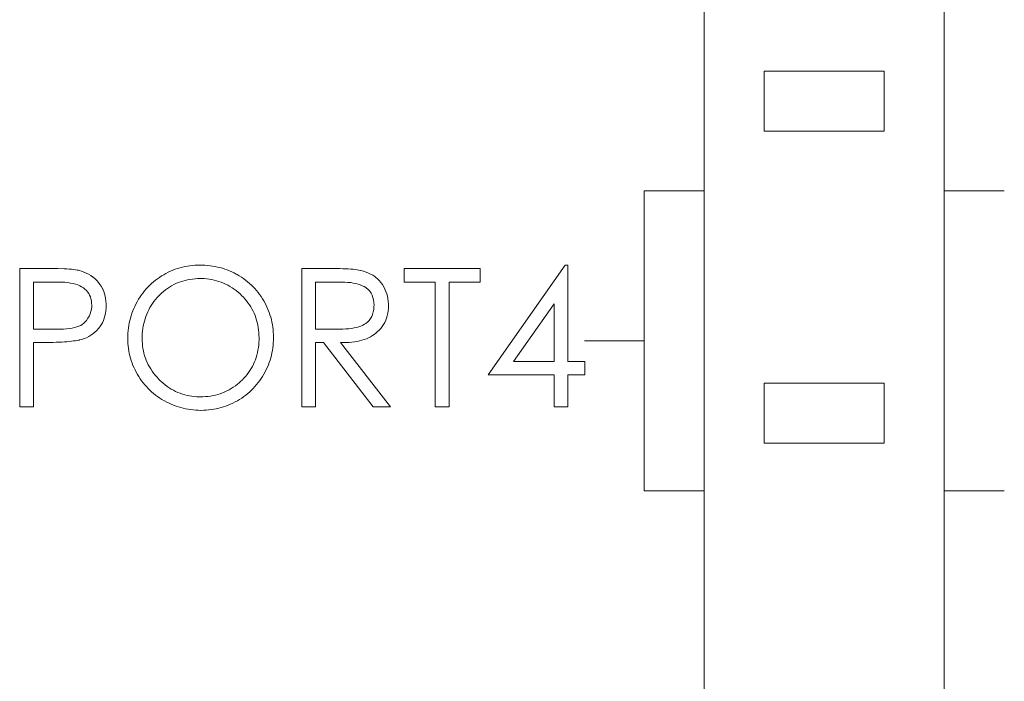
# Model space of a CAD drawing. Extents: x 0 to 866, y -1 to 607.
# Tile 16 of 39: x 356.55 to 364.75, y 304 to 309.51. Entities that reach past the tile are written whole.
import ezdxf

# ---------------------------------------------------------------- set-up
doc = ezdxf.new("R2010")
doc.units = 0
doc.header["$LTSCALE"] = 23.1
doc.header["$MEASUREMENT"] = 0
doc.layers.get('0').update_dxf_attribs({"linetype": 'CONTINUOUS'})

msp = doc.modelspace()

# ---------------------------------------------------------------- linework, layer by layer
at = {"lineweight": 5}
for p, q in [((362.2516, 343.3852), (362.2516, 286.1852)), ((364.2516, 286.1852), (364.2516, 343.3852)), ((363.7516, 309.0834), (362.7516, 309.0834)), ((362.7516, 309.0834), (362.7516, 308.5834)), ((363.7516, 308.5834), (363.7516, 309.0834)), ((362.7516, 308.5834), (363.7516, 308.5834)), ((361.7516, 308.0852), (362.2516, 308.0852)), ((361.7516, 308.0852), (361.7516, 305.5852)), ((364.2516, 308.0852), (364.7516, 308.0852)), ((358.0063, 307.4662), (357.9852, 307.4645)), ((358.0276, 307.4673), (358.0063, 307.4662)), ((358.0465, 307.4675), (358.0276, 307.4673)), ((358.0683, 307.4672), (358.0465, 307.4675)), ((358.0898, 307.4662), (358.0683, 307.4672)), ((358.1114, 307.4645), (358.0898, 307.4662)), ((361.0923, 307.4675), (360.4488, 306.5535)), ((361.1148, 307.4675), (361.0923, 307.4675)), ((361.1148, 306.6644), (361.1148, 307.4675)), ((356.7754, 307.4386), (356.5459, 307.4386)), ((356.5459, 307.4386), (356.5459, 306.2853)), ((356.807, 307.4385), (356.7754, 307.4386)), ((356.8368, 307.4382), (356.807, 307.4385)), ((356.8649, 307.4377), (356.8368, 307.4382)), ((356.9156, 307.4361), (356.8649, 307.4377)), ((356.9382, 307.4349), (356.9156, 307.4361)), ((356.9589, 307.4337), (356.9382, 307.4349)), ((356.978, 307.4321), (356.9589, 307.4337)), ((356.9953, 307.4304), (356.978, 307.4321)), ((357.0107, 307.4283), (356.9953, 307.4304)), ((357.0243, 307.4263), (357.0107, 307.4283)), ((357.0361, 307.424), (357.0243, 307.4263)), ((357.0418, 307.4226), (357.0361, 307.424)), ((357.062, 307.4167), (357.0418, 307.4226)), ((357.0818, 307.4095), (357.062, 307.4167)), ((357.1012, 307.4009), (357.0818, 307.4095)), ((357.1199, 307.3911), (357.1012, 307.4009)), ((357.138, 307.38), (357.1199, 307.3911)), ((357.7463, 307.3872), (357.7288, 307.3767)), ((357.7651, 307.3976), (357.7463, 307.3872)), ((357.7843, 307.4075), (357.7651, 307.3976)), ((357.8035, 307.4163), (357.7843, 307.4075)), ((357.823, 307.4246), (357.8035, 307.4163)), ((357.8425, 307.4321), (357.823, 307.4246)), ((357.8623, 307.439), (357.8425, 307.4321)), ((357.8824, 307.445), (357.8623, 307.439)), ((357.9025, 307.4503), (357.8824, 307.445)), ((357.923, 307.455), (357.9025, 307.4503)), ((357.9436, 307.4589), (357.923, 307.455)), ((357.9643, 307.462), (357.9436, 307.4589)), ((357.9852, 307.4645), (357.9643, 307.462)), ((358.1324, 307.4622), (358.1114, 307.4645)), ((358.1535, 307.4592), (358.1324, 307.4622)), ((358.1742, 307.4555), (358.1535, 307.4592)), ((358.1948, 307.4511), (358.1742, 307.4555)), ((358.2151, 307.4461), (358.1948, 307.4511)), ((358.2352, 307.4405), (358.2151, 307.4461)), ((358.255, 307.4341), (358.2352, 307.4405)), ((358.2748, 307.4271), (358.255, 307.4341)), ((358.2942, 307.4195), (358.2748, 307.4271)), ((358.3135, 307.411), (358.2942, 307.4195)), ((358.3324, 307.402), (358.3135, 307.411)), ((358.3512, 307.3923), (358.3324, 307.402)), ((358.3578, 307.3889), (358.3512, 307.3923)), ((358.3764, 307.3778), (358.3578, 307.3889)), ((359.1264, 307.4386), (358.897, 307.4386)), ((358.897, 307.4386), (358.897, 306.2853)), ((359.1568, 307.4385), (359.1264, 307.4386)), ((359.1855, 307.4382), (359.1568, 307.4385)), ((359.2126, 307.4377), (359.1855, 307.4382)), ((359.2382, 307.4369), (359.2126, 307.4377)), ((359.2621, 307.436), (359.2382, 307.4369)), ((359.2845, 307.4349), (359.2621, 307.436)), ((359.3053, 307.4335), (359.2845, 307.4349)), ((359.3245, 307.4319), (359.3053, 307.4335)), ((359.3421, 307.4301), (359.3245, 307.4319)), ((359.358, 307.4282), (359.3421, 307.4301)), ((359.3724, 307.426), (359.358, 307.4282)), ((359.3853, 307.4235), (359.3724, 307.426)), ((359.3897, 307.4226), (359.3853, 307.4235)), ((359.4113, 307.4165), (359.3897, 307.4226)), ((359.4321, 307.4095), (359.4113, 307.4165)), ((359.4519, 307.4012), (359.4321, 307.4095)), ((359.4708, 307.3922), (359.4519, 307.4012)), ((359.4887, 307.3819), (359.4708, 307.3922)), ((360.383, 307.4386), (359.7507, 307.4386)), ((359.7507, 307.4386), (359.7507, 307.3262)), ((360.383, 307.3262), (360.383, 307.4386)), ((356.6615, 307.3262), (356.8693, 307.3262)), ((356.6615, 306.9327), (356.6615, 307.3262)), ((356.8693, 307.3262), (356.8962, 307.3256)), ((356.8962, 307.3256), (356.9218, 307.324)), ((356.9218, 307.324), (356.946, 307.3215)), ((356.946, 307.3215), (356.9689, 307.3179)), ((356.9689, 307.3179), (356.9903, 307.3136)), ((356.9903, 307.3136), (357.0104, 307.3081)), ((357.0104, 307.3081), (357.0291, 307.3017)), ((357.1558, 307.3675), (357.138, 307.38)), ((357.1573, 307.3663), (357.1558, 307.3675)), ((357.1736, 307.3527), (357.1573, 307.3663)), ((357.1887, 307.3379), (357.1736, 307.3527)), ((357.2026, 307.3221), (357.1887, 307.3379)), ((357.2152, 307.3053), (357.2026, 307.3221)), ((357.2266, 307.2874), (357.2152, 307.3053)), ((357.6446, 307.3136), (357.6293, 307.2994)), ((357.6603, 307.3273), (357.6446, 307.3136)), ((357.6765, 307.3405), (357.6603, 307.3273)), ((357.6934, 307.3532), (357.6765, 307.3405)), ((357.7109, 307.3652), (357.6934, 307.3532)), ((357.7288, 307.3767), (357.7109, 307.3652)), ((357.8114, 307.2948), (357.8292, 307.3044)), ((357.8292, 307.3044), (357.8473, 307.3132)), ((357.8473, 307.3132), (357.8659, 307.3212)), ((357.8659, 307.3212), (357.8849, 307.3284)), ((357.8849, 307.3284), (357.9042, 307.3346)), ((357.9042, 307.3346), (357.9241, 307.3401)), ((357.9241, 307.3401), (357.9442, 307.3446)), ((357.9442, 307.3446), (357.9648, 307.3483)), ((357.9648, 307.3483), (357.9858, 307.3513)), ((357.9858, 307.3513), (358.0072, 307.3535)), ((358.0072, 307.3535), (358.029, 307.3547)), ((358.029, 307.3547), (358.0512, 307.355)), ((358.0512, 307.355), (358.0619, 307.355)), ((358.0619, 307.355), (358.0835, 307.3541)), ((358.0835, 307.3541), (358.1047, 307.3526)), ((358.1047, 307.3526), (358.1256, 307.3501)), ((358.1256, 307.3501), (358.146, 307.3466)), ((358.146, 307.3466), (358.1663, 307.3426)), ((358.1663, 307.3426), (358.1861, 307.3374)), ((358.1861, 307.3374), (358.2056, 307.3317)), ((358.2056, 307.3317), (358.2248, 307.3249)), ((358.2248, 307.3249), (358.2436, 307.3175)), ((358.2436, 307.3175), (358.262, 307.309)), ((358.262, 307.309), (358.2803, 307.2998)), ((358.3943, 307.3664), (358.3764, 307.3778)), ((358.4119, 307.3543), (358.3943, 307.3664)), ((358.4289, 307.3418), (358.4119, 307.3543)), ((358.4453, 307.3287), (358.4289, 307.3418)), ((358.4612, 307.3151), (358.4453, 307.3287)), ((358.4766, 307.3009), (358.4612, 307.3151)), ((359.0125, 307.3262), (359.2164, 307.3262)), ((359.0125, 306.9343), (359.0125, 307.3262)), ((359.2164, 307.3262), (359.2301, 307.326)), ((359.2301, 307.326), (359.2562, 307.3253)), ((359.2562, 307.3253), (359.281, 307.3235)), ((359.281, 307.3235), (359.3044, 307.321)), ((359.3044, 307.321), (359.3263, 307.3176)), ((359.3263, 307.3176), (359.3471, 307.3134)), ((359.3471, 307.3134), (359.3663, 307.3083)), ((359.3663, 307.3083), (359.3842, 307.3025)), ((359.3842, 307.3025), (359.4007, 307.2956)), ((359.5057, 307.3708), (359.4887, 307.3819)), ((359.5116, 307.3663), (359.5057, 307.3708)), ((359.5275, 307.353), (359.5116, 307.3663)), ((359.5422, 307.3384), (359.5275, 307.353)), ((359.5559, 307.3226), (359.5422, 307.3384)), ((359.5682, 307.3054), (359.5559, 307.3226)), ((359.5796, 307.2872), (359.5682, 307.3054)), ((359.7507, 307.3262), (360.0092, 307.3262)), ((360.0092, 307.3262), (360.0092, 306.2853)), ((360.1263, 307.3262), (360.383, 307.3262)), ((360.1263, 306.2853), (360.1263, 307.3262)), ((357.0291, 307.3017), (357.0464, 307.2944)), ((357.0464, 307.2944), (357.0623, 307.2861)), ((357.0623, 307.2861), (357.0769, 307.2769)), ((357.0769, 307.2769), (357.0901, 307.2668)), ((357.0901, 307.2668), (357.1018, 307.2555)), ((357.1018, 307.2555), (357.1123, 307.2434)), ((357.1123, 307.2434), (357.1211, 307.2304)), ((357.1211, 307.2304), (357.1288, 307.2164)), ((357.2367, 307.2685), (357.2266, 307.2874)), ((357.2377, 307.2668), (357.2367, 307.2685)), ((357.2458, 307.2479), (357.2377, 307.2668)), ((357.2525, 307.2284), (357.2458, 307.2479)), ((357.2579, 307.2083), (357.2525, 307.2284)), ((357.5736, 307.2368), (357.561, 307.2198)), ((357.5867, 307.2532), (357.5736, 307.2368)), ((357.6004, 307.2691), (357.5867, 307.2532)), ((357.6146, 307.2845), (357.6004, 307.2691)), ((357.6293, 307.2994), (357.6146, 307.2845)), ((357.7133, 307.2194), (357.7286, 307.234)), ((357.7286, 307.234), (357.7444, 307.2479)), ((357.7444, 307.2479), (357.7606, 307.2608)), ((357.7606, 307.2608), (357.7771, 307.273)), ((357.7771, 307.273), (357.7941, 307.2844)), ((357.7941, 307.2844), (357.8114, 307.2948)), ((358.2803, 307.2998), (358.2981, 307.2899)), ((358.2981, 307.2899), (358.3155, 307.2789)), ((358.3155, 307.2789), (358.3327, 307.2672)), ((358.3327, 307.2672), (358.3495, 307.2548)), ((358.3495, 307.2548), (358.3659, 307.2413)), ((358.3659, 307.2413), (358.3821, 307.2272)), ((358.3821, 307.2272), (358.3979, 307.2122)), ((358.4915, 307.2863), (358.4766, 307.3009)), ((358.5058, 307.271), (358.4915, 307.2863)), ((358.5197, 307.2554), (358.5058, 307.271)), ((358.5329, 307.239), (358.5197, 307.2554)), ((358.5457, 307.2223), (358.5329, 307.239)), ((358.5579, 307.205), (358.5457, 307.2223)), ((359.4007, 307.2956), (359.416, 307.288)), ((359.416, 307.288), (359.4297, 307.2796)), ((359.4297, 307.2796), (359.4346, 307.2763)), ((359.4346, 307.2763), (359.4496, 307.2638)), ((359.4496, 307.2638), (359.4627, 307.2498)), ((359.4627, 307.2498), (359.4737, 307.234)), ((359.4737, 307.234), (359.4828, 307.2167)), ((359.5898, 307.2677), (359.5796, 307.2872)), ((359.5902, 307.2668), (359.5898, 307.2677)), ((359.5983, 307.2479), (359.5902, 307.2668)), ((359.6052, 307.2284), (359.5983, 307.2479)), ((359.6107, 307.2083), (359.6052, 307.2284)), ((357.1288, 307.2164), (357.135, 307.2014)), ((357.135, 307.2014), (357.1399, 307.1854)), ((357.1399, 307.1854), (357.1433, 307.1685)), ((357.1433, 307.1685), (357.1455, 307.1506)), ((357.1455, 307.1506), (357.1461, 307.1319)), ((357.2621, 307.1875), (357.2579, 307.2083)), ((357.2648, 307.1662), (357.2621, 307.1875)), ((357.2662, 307.1443), (357.2648, 307.1662)), ((357.2665, 307.1319), (357.2662, 307.1443)), ((357.514, 307.1425), (357.5047, 307.1234)), ((357.524, 307.1612), (357.514, 307.1425)), ((357.5265, 307.1655), (357.524, 307.1612)), ((357.5374, 307.1843), (357.5265, 307.1655)), ((357.549, 307.2022), (357.5374, 307.1843)), ((357.561, 307.2198), (357.549, 307.2022)), ((357.6418, 307.1305), (357.653, 307.1475)), ((357.653, 307.1475), (357.6652, 307.1643)), ((357.6652, 307.1643), (357.6781, 307.1805)), ((357.6781, 307.1805), (357.6917, 307.1966)), ((357.6917, 307.1966), (357.7062, 307.2122)), ((357.7062, 307.2122), (357.7133, 307.2194)), ((358.3979, 307.2122), (358.4077, 307.202)), ((358.4077, 307.202), (358.4221, 307.1863)), ((358.4221, 307.1863), (358.4356, 307.1702)), ((358.4356, 307.1702), (358.4483, 307.1537)), ((358.4483, 307.1537), (358.4603, 307.1369)), ((358.5696, 307.1871), (358.5579, 307.205)), ((358.5808, 307.1688), (358.5696, 307.1871)), ((358.5911, 307.15), (358.5808, 307.1688)), ((358.6006, 307.1311), (358.5911, 307.15)), ((359.4828, 307.2167), (359.4898, 307.198)), ((359.4898, 307.198), (359.4948, 307.1774)), ((359.4948, 307.1774), (359.4977, 307.1554)), ((359.4977, 307.1554), (359.4988, 307.1319)), ((359.6147, 307.1875), (359.6107, 307.2083)), ((359.6175, 307.1662), (359.6147, 307.1875)), ((359.6189, 307.1443), (359.6175, 307.1662)), ((359.6191, 307.1319), (359.6189, 307.1443)), ((360.6606, 306.6644), (361.0009, 307.1446)), ((361.0009, 307.1446), (361.0009, 306.6644)), ((357.1335, 307.0601), (357.1252, 307.0416)), ((357.1397, 307.0795), (357.1335, 307.0601)), ((357.1438, 307.0997), (357.1397, 307.0795)), ((357.1458, 307.1206), (357.1438, 307.0997)), ((357.1461, 307.1319), (357.1458, 307.1206)), ((357.2562, 307.0436), (357.2607, 307.0643)), ((357.2607, 307.0643), (357.2639, 307.086)), ((357.2639, 307.086), (357.2659, 307.1085)), ((357.2659, 307.1085), (357.2665, 307.1319)), ((357.4808, 307.0654), (357.4743, 307.0455)), ((357.488, 307.0849), (357.4808, 307.0654)), ((357.4959, 307.1044), (357.488, 307.0849)), ((357.5047, 307.1234), (357.4959, 307.1044)), ((357.597, 307.0394), (357.6043, 307.0584)), ((357.6043, 307.0584), (357.6126, 307.077)), ((357.6126, 307.077), (357.6215, 307.0952)), ((357.6215, 307.0952), (357.6312, 307.113)), ((357.6312, 307.113), (357.6418, 307.1305)), ((358.4603, 307.1369), (358.4713, 307.1197)), ((358.4713, 307.1197), (358.4816, 307.1021)), ((358.4816, 307.1021), (358.491, 307.084)), ((358.491, 307.084), (358.4996, 307.0657)), ((358.4996, 307.0657), (358.5074, 307.047)), ((358.6094, 307.1119), (358.6006, 307.1311)), ((358.6176, 307.0926), (358.6094, 307.1119)), ((358.625, 307.0729), (358.6176, 307.0926)), ((358.6318, 307.0531), (358.625, 307.0729)), ((359.4873, 307.0564), (359.4797, 307.038)), ((359.4931, 307.0763), (359.4873, 307.0564)), ((359.4968, 307.098), (359.4931, 307.0763)), ((359.4985, 307.1211), (359.4968, 307.098)), ((359.4988, 307.1319), (359.4985, 307.1211)), ((359.6088, 307.0453), (359.6133, 307.0657)), ((359.6133, 307.0657), (359.6166, 307.0869)), ((359.6166, 307.0869), (359.6185, 307.1089)), ((359.6185, 307.1089), (359.6191, 307.1319)), ((357.0798, 306.9823), (357.0678, 306.9732)), ((357.0884, 306.9906), (357.0798, 306.9823)), ((357.1027, 307.0066), (357.0884, 306.9906)), ((357.1151, 307.0238), (357.1027, 307.0066)), ((357.1252, 307.0416), (357.1151, 307.0238)), ((357.2253, 306.9692), (357.2348, 306.9865)), ((357.2348, 306.9865), (357.2433, 307.0046)), ((357.2433, 307.0046), (357.2504, 307.0236)), ((357.2504, 307.0236), (357.2562, 307.0436)), ((357.4587, 306.9848), (357.4549, 306.964)), ((357.4632, 307.0052), (357.4587, 306.9848)), ((357.4683, 307.0255), (357.4632, 307.0052)), ((357.4743, 307.0455), (357.4683, 307.0255)), ((357.5756, 306.9598), (357.5798, 306.9803)), ((357.5798, 306.9803), (357.5847, 307.0004)), ((357.5847, 307.0004), (357.5904, 307.02)), ((357.5904, 307.02), (357.597, 307.0394)), ((358.5074, 307.047), (358.5144, 307.028)), ((358.5144, 307.028), (358.5206, 307.0085)), ((358.5206, 307.0085), (358.5259, 306.9887)), ((358.5259, 306.9887), (358.5305, 306.9684)), ((358.6378, 307.0331), (358.6318, 307.0531)), ((358.6432, 307.0129), (358.6378, 307.0331)), ((358.6477, 306.9924), (358.6432, 307.0129)), ((358.6518, 306.9718), (358.6477, 306.9924)), ((359.4195, 306.9743), (359.4048, 306.9665)), ((359.4297, 306.9809), (359.4195, 306.9743)), ((359.4452, 306.9927), (359.4297, 306.9809)), ((359.4586, 307.0062), (359.4452, 306.9927)), ((359.4701, 307.0213), (359.4586, 307.0062)), ((359.4797, 307.038), (359.4701, 307.0213)), ((359.5779, 306.9714), (359.5876, 306.9887)), ((359.5876, 306.9887), (359.596, 307.0068)), ((359.596, 307.0068), (359.603, 307.0256)), ((359.603, 307.0256), (359.6088, 307.0453)), ((356.8557, 306.9327), (356.6615, 306.9327)), ((356.8844, 306.9325), (356.8557, 306.9327)), ((356.9115, 306.9335), (356.8844, 306.9325)), ((356.937, 306.9352), (356.9115, 306.9335)), ((356.9607, 306.9378), (356.937, 306.9352)), ((356.9826, 306.9414), (356.9607, 306.9378)), ((357.0031, 306.9459), (356.9826, 306.9414)), ((357.0218, 306.9514), (357.0031, 306.9459)), ((357.0388, 306.9578), (357.0218, 306.9514)), ((357.0541, 306.965), (357.0388, 306.9578)), ((357.0678, 306.9732), (357.0541, 306.965)), ((357.1394, 306.8817), (357.1562, 306.8937)), ((357.1562, 306.8937), (357.1723, 306.9068)), ((357.1723, 306.9068), (357.1877, 306.9215)), ((357.1877, 306.9215), (357.2022, 306.9375)), ((357.2022, 306.9375), (357.2143, 306.9528)), ((357.2143, 306.9528), (357.2253, 306.9692)), ((357.4476, 306.9006), (357.4465, 306.879)), ((357.4493, 306.9219), (357.4476, 306.9006)), ((357.4518, 306.9431), (357.4493, 306.9219)), ((357.4549, 306.964), (357.4518, 306.9431)), ((357.5667, 306.8742), (357.5678, 306.8962)), ((357.5678, 306.8962), (357.5695, 306.9177)), ((357.5695, 306.9177), (357.5722, 306.9389)), ((357.5722, 306.9389), (357.5756, 306.9598)), ((358.5305, 306.9684), (358.5342, 306.948)), ((358.5342, 306.948), (358.537, 306.9269)), ((358.537, 306.9269), (358.539, 306.9057)), ((358.539, 306.9057), (358.5403, 306.884)), ((358.6551, 306.9509), (358.6518, 306.9718)), ((358.6576, 306.93), (358.6551, 306.9509)), ((358.6594, 306.9087), (358.6576, 306.93)), ((358.6605, 306.8871), (358.6594, 306.9087)), ((359.2116, 306.9343), (359.0125, 306.9343)), ((359.2384, 306.9344), (359.2116, 306.9343)), ((359.2638, 306.9353), (359.2384, 306.9344)), ((359.288, 306.9372), (359.2638, 306.9353)), ((359.3107, 306.94), (359.288, 306.9372)), ((359.3321, 306.9436), (359.3107, 306.94)), ((359.3524, 306.948), (359.3321, 306.9436)), ((359.3711, 306.9533), (359.3524, 306.948)), ((359.3886, 306.9594), (359.3711, 306.9533)), ((359.4048, 306.9665), (359.3886, 306.9594)), ((359.5004, 306.8895), (359.5147, 306.9006)), ((359.5147, 306.9006), (359.5264, 306.9102)), ((359.5264, 306.9102), (359.5413, 306.9244)), ((359.5413, 306.9244), (359.5547, 306.9392)), ((359.5547, 306.9392), (359.567, 306.955)), ((359.567, 306.955), (359.5779, 306.9714)), ((356.6615, 306.8218), (356.7446, 306.8218)), ((356.6615, 306.2853), (356.6615, 306.8218)), ((356.7446, 306.8218), (356.7726, 306.822)), ((356.7726, 306.822), (356.7995, 306.8223)), ((356.7995, 306.8223), (356.8254, 306.8227)), ((356.8254, 306.8227), (356.8504, 306.8235)), ((356.8504, 306.8235), (356.8743, 306.8245)), ((356.8743, 306.8245), (356.897, 306.8257)), ((356.897, 306.8257), (356.9187, 306.8271)), ((356.9187, 306.8271), (356.9394, 306.8287)), ((356.9394, 306.8287), (356.9591, 306.8305)), ((356.9591, 306.8305), (356.9777, 306.8326)), ((356.9777, 306.8326), (356.9953, 306.8347)), ((356.9953, 306.8347), (357.0118, 306.8372)), ((357.0118, 306.8372), (357.0274, 306.8399)), ((357.0274, 306.8399), (357.0418, 306.8427)), ((357.0418, 306.8427), (357.043, 306.843)), ((357.043, 306.843), (357.0639, 306.848)), ((357.0639, 306.848), (357.0839, 306.8544)), ((357.0839, 306.8544), (357.1032, 306.8622)), ((357.1032, 306.8622), (357.1216, 306.8712)), ((357.1216, 306.8712), (357.1394, 306.8817)), ((357.4465, 306.879), (357.4462, 306.8572)), ((357.4462, 306.8572), (357.4466, 306.836)), ((357.4466, 306.836), (357.4476, 306.8146)), ((357.4476, 306.8146), (357.4495, 306.7936)), ((357.5666, 306.8572), (357.5667, 306.8742)), ((357.5671, 306.8354), (357.5666, 306.8572)), ((357.5683, 306.814), (357.5671, 306.8354)), ((357.5703, 306.7928), (357.5683, 306.814)), ((358.5395, 306.8221), (358.5376, 306.8003)), ((358.5404, 306.8443), (358.5395, 306.8221)), ((358.5403, 306.884), (358.5407, 306.862)), ((358.5407, 306.862), (358.5404, 306.8443)), ((358.6579, 306.7975), (358.6596, 306.8188)), ((358.6596, 306.8188), (358.6607, 306.8402)), ((358.661, 306.8655), (358.6605, 306.8871)), ((358.6607, 306.8402), (358.661, 306.862)), ((358.661, 306.862), (358.661, 306.8655)), ((359.0125, 306.8218), (359.0784, 306.8218)), ((359.0125, 306.2853), (359.0125, 306.8218)), ((359.0784, 306.8218), (359.4923, 306.2853)), ((359.2195, 306.8218), (359.2429, 306.8213)), ((359.6352, 306.2853), (359.2195, 306.8218)), ((359.2429, 306.8213), (359.2674, 306.8216)), ((359.2674, 306.8216), (359.2911, 306.8229)), ((359.2911, 306.8229), (359.314, 306.8248)), ((359.314, 306.8248), (359.3362, 306.8276)), ((359.3362, 306.8276), (359.3575, 306.8312)), ((359.3575, 306.8312), (359.3781, 306.8355)), ((359.3781, 306.8355), (359.3979, 306.8408)), ((359.3979, 306.8408), (359.417, 306.8469)), ((359.417, 306.8469), (359.4352, 306.8538)), ((359.4352, 306.8538), (359.4527, 306.8614)), ((359.4527, 306.8614), (359.4694, 306.87)), ((359.4694, 306.87), (359.4853, 306.8794)), ((359.4853, 306.8794), (359.5004, 306.8895)), ((361.7516, 306.8352), (361.2516, 306.8352)), ((357.4495, 306.7936), (357.4519, 306.7725)), ((357.4519, 306.7725), (357.4552, 306.7518)), ((357.4552, 306.7518), (357.4593, 306.7312)), ((357.4593, 306.7312), (357.464, 306.7109)), ((357.5733, 306.772), (357.5703, 306.7928)), ((357.577, 306.7518), (357.5733, 306.772)), ((357.5817, 306.7317), (357.577, 306.7518)), ((357.5872, 306.712), (357.5817, 306.7317)), ((358.5273, 306.7374), (358.5223, 306.7173)), ((358.5315, 306.758), (358.5273, 306.7374)), ((358.535, 306.7789), (358.5315, 306.758)), ((358.5376, 306.8003), (358.535, 306.7789)), ((358.6437, 306.7145), (358.6482, 306.7349)), ((358.6482, 306.7349), (358.6521, 306.7555)), ((358.6521, 306.7555), (358.6554, 306.7764)), ((358.6554, 306.7764), (358.6579, 306.7975)), ((357.464, 306.7109), (357.4694, 306.6906)), ((357.4694, 306.6906), (357.4757, 306.6707)), ((357.4757, 306.6707), (357.4825, 306.651)), ((357.4825, 306.651), (357.4902, 306.6314)), ((357.5936, 306.6927), (357.5872, 306.712)), ((357.6006, 306.6736), (357.5936, 306.6927)), ((357.6087, 306.6551), (357.6006, 306.6736)), ((357.6174, 306.6368), (357.6087, 306.6551)), ((358.5024, 306.6594), (358.4941, 306.641)), ((358.5099, 306.6783), (358.5024, 306.6594)), ((358.5164, 306.6977), (358.5099, 306.6783)), ((358.5223, 306.7173), (358.5164, 306.6977)), ((358.6181, 306.635), (358.6254, 306.6544)), ((358.6254, 306.6544), (358.6323, 306.6743)), ((358.6323, 306.6743), (358.6384, 306.6944)), ((358.6384, 306.6944), (358.6437, 306.7145)), ((361.0009, 306.6644), (360.6606, 306.6644)), ((361.2544, 306.6644), (361.1148, 306.6644)), ((361.2544, 306.5535), (361.2544, 306.6644)), ((357.4902, 306.6314), (357.4986, 306.612)), ((357.4986, 306.612), (357.5076, 306.5928)), ((357.5076, 306.5928), (357.5175, 306.574)), ((357.5175, 306.574), (357.5281, 306.5551)), ((357.6271, 306.6187), (357.6174, 306.6368)), ((357.6377, 306.6013), (357.6271, 306.6187)), ((357.6489, 306.584), (357.6377, 306.6013)), ((357.6613, 306.5671), (357.6489, 306.584)), ((357.6742, 306.5506), (357.6613, 306.5671)), ((358.4532, 306.5715), (358.4409, 306.5551)), ((358.4646, 306.5882), (358.4532, 306.5715)), ((358.4752, 306.6055), (358.4646, 306.5882)), ((358.4851, 306.6231), (358.4752, 306.6055)), ((358.4941, 306.641), (358.4851, 306.6231)), ((358.581, 306.5588), (358.5914, 306.5776)), ((358.5914, 306.5776), (358.6009, 306.5964)), ((358.6009, 306.5964), (358.6098, 306.6156)), ((358.6098, 306.6156), (358.6181, 306.635)), ((357.5281, 306.5551), (357.5382, 306.5383)), ((357.5382, 306.5383), (357.5497, 306.5203)), ((357.5497, 306.5203), (357.5617, 306.5029)), ((357.5617, 306.5029), (357.5744, 306.486)), ((357.5744, 306.486), (357.5876, 306.4698)), ((357.6881, 306.5344), (357.6742, 306.5506)), ((357.7027, 306.5186), (357.6881, 306.5344)), ((357.7094, 306.5117), (357.7027, 306.5186)), ((357.7252, 306.4966), (357.7094, 306.5117)), ((357.7413, 306.4823), (357.7252, 306.4966)), ((357.7578, 306.4687), (357.7413, 306.4823)), ((358.376, 306.4869), (358.3598, 306.4735)), ((358.392, 306.5013), (358.376, 306.4869)), ((358.3994, 306.5086), (358.392, 306.5013)), ((358.4141, 306.5237), (358.3994, 306.5086)), ((358.428, 306.5392), (358.4141, 306.5237)), ((358.4409, 306.5551), (358.428, 306.5392)), ((358.5205, 306.4707), (358.5337, 306.4871)), ((358.5337, 306.4871), (358.5462, 306.5041)), ((358.5462, 306.5041), (358.5584, 306.5217)), ((358.5584, 306.5217), (358.5698, 306.5398)), ((358.5698, 306.5398), (358.5808, 306.5584)), ((358.5808, 306.5584), (358.581, 306.5588)), ((360.4488, 306.5535), (361.0009, 306.5535)), ((361.0009, 306.5535), (361.0009, 306.2853)), ((361.1148, 306.5535), (361.2544, 306.5535)), ((361.1148, 306.2853), (361.1148, 306.5535)), ((363.7516, 306.4834), (362.7516, 306.4834)), ((362.7516, 306.4834), (362.7516, 305.9834)), ((363.7516, 305.9834), (363.7516, 306.4834)), ((357.5876, 306.4698), (357.6014, 306.4539)), ((357.6014, 306.4539), (357.6156, 306.4387)), ((357.6156, 306.4387), (357.6304, 306.4241)), ((357.6304, 306.4241), (357.6458, 306.4099)), ((357.6458, 306.4099), (357.6617, 306.3963)), ((357.7746, 306.4561), (357.7578, 306.4687)), ((357.7918, 306.4444), (357.7746, 306.4561)), ((357.8093, 306.4334), (357.7918, 306.4444)), ((357.827, 306.4233), (357.8093, 306.4334)), ((357.8451, 306.4141), (357.827, 306.4233)), ((357.8635, 306.4057), (357.8451, 306.4141)), ((357.8824, 306.3982), (357.8635, 306.4057)), ((358.2365, 306.4019), (358.2173, 306.3951)), ((358.2552, 306.4097), (358.2365, 306.4019)), ((358.2736, 306.4183), (358.2552, 306.4097)), ((358.2915, 306.4277), (358.2736, 306.4183)), ((358.3091, 306.438), (358.2915, 306.4277)), ((358.3264, 306.449), (358.3091, 306.438)), ((358.3433, 306.4609), (358.3264, 306.449)), ((358.3598, 306.4735), (358.3433, 306.4609)), ((358.447, 306.3966), (358.4628, 306.4104)), ((358.4628, 306.4104), (358.478, 306.4246)), ((358.478, 306.4246), (358.4927, 306.4394)), ((358.4927, 306.4394), (358.5069, 306.4548)), ((358.5069, 306.4548), (358.5205, 306.4707)), ((357.6617, 306.3963), (357.6781, 306.3834)), ((357.6781, 306.3834), (357.6953, 306.3709)), ((357.6953, 306.3709), (357.7127, 306.3589)), ((357.7127, 306.3589), (357.7308, 306.3475)), ((357.7308, 306.3475), (357.7495, 306.3367)), ((357.7495, 306.3367), (357.7527, 306.335)), ((357.7527, 306.335), (357.7714, 306.3249)), ((357.7714, 306.3249), (357.7904, 306.3154)), ((357.9016, 306.3915), (357.8824, 306.3982)), ((357.9211, 306.3857), (357.9016, 306.3915)), ((357.9409, 306.3807), (357.9211, 306.3857)), ((357.961, 306.3767), (357.9409, 306.3807)), ((357.9816, 306.3734), (357.961, 306.3767)), ((358.0024, 306.3711), (357.9816, 306.3734)), ((358.0236, 306.3695), (358.0024, 306.3711)), ((358.0451, 306.3689), (358.0236, 306.3695)), ((358.0512, 306.3689), (358.0451, 306.3689)), ((358.0733, 306.3692), (358.0512, 306.3689)), ((358.095, 306.3704), (358.0733, 306.3692)), ((358.1162, 306.3725), (358.095, 306.3704)), ((358.1373, 306.3754), (358.1162, 306.3725)), ((358.1577, 306.379), (358.1373, 306.3754)), ((358.178, 306.3835), (358.1577, 306.379)), ((358.1978, 306.3888), (358.178, 306.3835)), ((358.2173, 306.3951), (358.1978, 306.3888)), ((358.3232, 306.3168), (358.3422, 306.3265)), ((358.3422, 306.3265), (358.3609, 306.3367)), ((358.3609, 306.3367), (358.3785, 306.3472)), ((358.3785, 306.3472), (358.3965, 306.3587)), ((358.3965, 306.3587), (358.4138, 306.3709)), ((358.4138, 306.3709), (358.4306, 306.3835)), ((358.4306, 306.3835), (358.447, 306.3966)), ((356.5459, 306.2853), (356.6615, 306.2853)), ((357.7904, 306.3154), (357.8096, 306.3066)), ((357.8096, 306.3066), (357.8289, 306.2987)), ((357.8289, 306.2987), (357.8486, 306.2914)), ((357.8486, 306.2914), (357.8684, 306.2847)), ((357.8684, 306.2847), (357.8883, 306.2787)), ((357.8883, 306.2787), (357.9086, 306.2736)), ((357.9086, 306.2736), (357.929, 306.2691)), ((357.929, 306.2691), (357.9496, 306.2652)), ((357.9496, 306.2652), (357.9705, 306.262)), ((357.9705, 306.262), (357.9916, 306.2595)), ((357.9916, 306.2595), (358.0128, 306.2578)), ((358.0128, 306.2578), (358.0343, 306.2567)), ((358.0343, 306.2567), (358.056, 306.2564)), ((358.056, 306.2564), (358.058, 306.2564)), ((358.058, 306.2564), (358.0796, 306.2569)), ((358.0796, 306.2569), (358.1009, 306.258)), ((358.1009, 306.258), (358.1221, 306.2597)), ((358.1221, 306.2597), (358.1432, 306.2624)), ((358.1432, 306.2624), (358.1639, 306.2655)), ((358.1639, 306.2655), (358.1845, 306.2695)), ((358.1845, 306.2695), (358.205, 306.2742)), ((358.205, 306.2742), (358.2251, 306.2795)), ((358.2251, 306.2795), (358.245, 306.2856)), ((358.245, 306.2856), (358.2648, 306.2923)), ((358.2648, 306.2923), (358.2845, 306.2998)), ((358.2845, 306.2998), (358.304, 306.3079)), ((358.304, 306.3079), (358.3232, 306.3168)), ((358.897, 306.2853), (359.0125, 306.2853)), ((359.4923, 306.2853), (359.6352, 306.2853)), ((360.0092, 306.2853), (360.1263, 306.2853)), ((361.0009, 306.2853), (361.1148, 306.2853)), ((362.7516, 305.9834), (363.7516, 305.9834)), ((361.7516, 305.5852), (362.2516, 305.5852)), ((364.2516, 305.5852), (364.7516, 305.5852))]:
    msp.add_line(p, q, dxfattribs=at)

doc.saveas('drawing.dxf')
